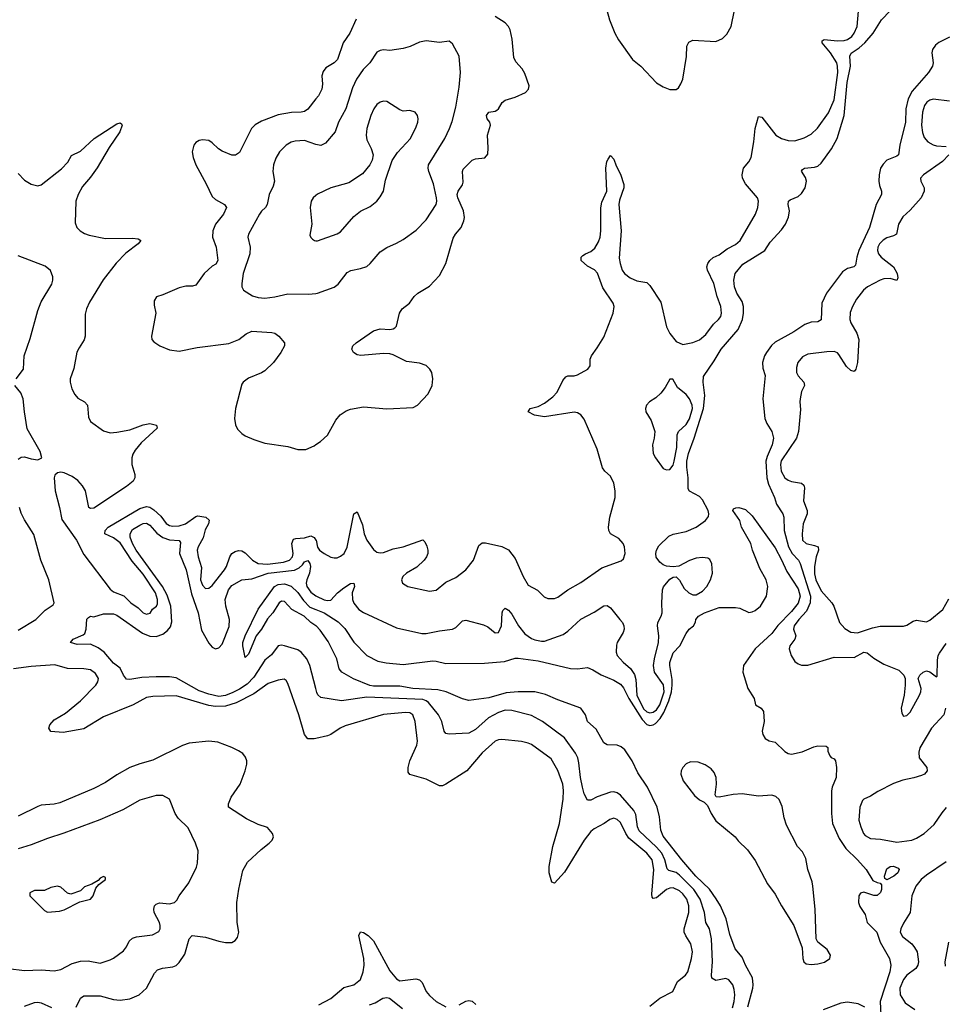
# Model space of a CAD drawing. Header units: inches. Extents: x 1834610 to 2027685, y 642842 to 774116.
# Tile 175 of 256: x 1858200 to 1863825, y 741912 to 747892. Entities that reach past the tile are written whole.
import ezdxf

# ---------------------------------------------------------------- set-up
doc = ezdxf.new("R2010")
doc.units = ezdxf.units.IN
doc.header["$MEASUREMENT"] = 0
doc.layers.add('B8754', color=7, linetype='Continuous')
doc.layers.add('B8764', color=7, linetype='Continuous')

msp = doc.modelspace()

# ---------------------------------------------------------------- linework, layer by layer
at = {"layer": 'B8754', "color": 5}
for points, elevation in [([(1860000, 747411.2), (1859950, 747348.2), (1859930, 747333.5), (1859911, 747329), (1859852.1, 747327.9), (1859770, 747312.9), (1859670, 747275), (1859630, 747253.6), (1859608.4, 747230), (1859534.7, 747085.3), (1859511.2, 747068.8), (1859489.8, 747069.8), (1859430, 747093.3), (1859407.3, 747107.3), (1859370, 747143.6), (1859350, 747156.9), (1859310, 747162.6), (1859290, 747158.3), (1859270, 747146.6), (1859258.4, 747130), (1859248.7, 747090), (1859254, 747054), (1859270.6, 747010), (1859334.1, 746894.1), (1859370, 746817.6), (1859390, 746800.2), (1859445.3, 746770), (1859455.8, 746750), (1859438.8, 746710), (1859390.2, 746650), (1859372.9, 746610), (1859372.4, 746570), (1859393.6, 746510), (1859404.9, 746430), (1859392.8, 746407.2), (1859370, 746394.8), (1859322, 746350), (1859270, 746279.7), (1859250, 746272.4), (1859210, 746274), (1859170, 746264), (1859070, 746220.8), (1859031.2, 746208.8), (1859016.7, 746183.3), (1859017.2, 746157.2), (1859026.7, 746110), (1859001.6, 745970), (1859003.8, 745950), (1859015.6, 745935.6), (1859051.8, 745911.8), (1859110, 745887), (1859170, 745878.3), (1859278.9, 745901.1), (1859470, 745925), (1859531.2, 745948.8), (1859576.2, 745983.8), (1859610, 745999.2), (1859732.7, 745992.7), (1859750, 745988.4), (1859774.9, 745970), (1859808.4, 745930), (1859808.7, 745910), (1859787.7, 745870), (1859742.4, 745810), (1859690, 745759), (1859670, 745746.5), (1859590, 745715.6), (1859557, 745690), (1859550, 745678), (1859511.9, 745530), (1859505.5, 745470), (1859511.3, 745431.3), (1859524.5, 745404.5), (1859550, 745377.6), (1859570, 745364.2), (1859622.2, 745342.2), (1859690, 745320.4), (1859830, 745300.4), (1859890, 745281.3), (1859938.6, 745281.4), (1859990, 745304.4), (1860000, 745311.3)], 620), ([(1858190, 746956.5), (1858230, 746917.4), (1858270, 746891.8), (1858310, 746882.6), (1858330, 746888.9), (1858455.1, 746984.9), (1858492.7, 747027.3), (1858514, 747066), (1858570, 747092.6), (1858652.4, 747170), (1858790, 747258.6), (1858810, 747265.5), (1858819.5, 747259.5), (1858822.4, 747250), (1858807.7, 747210), (1858744, 747116), (1858670, 746991.1), (1858630, 746934.5), (1858582.1, 746877.9), (1858555, 746830), (1858540.6, 746790), (1858537, 746657), (1858547.9, 746630), (1858567.2, 746610), (1858593.3, 746593.3), (1858622.6, 746582.6), (1858722.4, 746562.4), (1858884.8, 746564.8), (1858920, 746560), (1858937.1, 746550), (1858920.3, 746530), (1858845.8, 746474.2), (1858786.1, 746413.9), (1858707.5, 746312.5), (1858623.8, 746176.2), (1858605.3, 746134.7), (1858597.2, 746102.8), (1858598.9, 745970), (1858592.5, 745947.5), (1858560.6, 745899.4), (1858548.2, 745871.8), (1858530, 745772.7), (1858507.4, 745710), (1858505.8, 745690), (1858515.9, 745650), (1858534.5, 745614.5), (1858553.8, 745593.8), (1858593.7, 745570), (1858611.5, 745551.5), (1858617.3, 745477.3), (1858630.9, 745450.9), (1858710, 745395.4), (1858750, 745383.2), (1858790, 745387), (1858870, 745400.9), (1858951.3, 745431.3), (1858990, 745438.4), (1859030.8, 745430), (1859035.8, 745410), (1858937.8, 745322.2), (1858901.7, 745278.3), (1858887.1, 745252.9), (1858881.3, 745230), (1858882, 745190), (1858900.1, 745130), (1858899.8, 745110), (1858890.1, 745090), (1858850, 745056.2), (1858650, 744926.1), (1858630, 744923.7), (1858620.4, 744930), (1858600.3, 745030), (1858581.3, 745061.3), (1858552.9, 745092.9), (1858518.1, 745118.1), (1858470, 745140.3), (1858450, 745143.1), (1858430, 745139.7), (1858414.1, 745125.9), (1858409, 745110), (1858415.9, 745030), (1858442.8, 744930), (1858456.5, 744856.5), (1858544.6, 744730), (1858590, 744643.9), (1858750, 744433), (1858770, 744417.6), (1858832.3, 744392.3), (1858874.6, 744350), (1858919.7, 744319.7), (1858950.4, 744290), (1858970, 744281.5), (1858977.4, 744282.6), (1858992.3, 744287.7), (1859007.5, 744312.5), (1859030.6, 744329.4), (1859036.8, 744343.2), (1859037.8, 744370), (1859024.3, 744410), (1858950, 744524.2), (1858884.2, 744604.2), (1858810, 744713.8), (1858770, 744745.6), (1858718, 744770), (1858718.8, 744790), (1858737.5, 744810), (1858930, 744922.8), (1858970, 744935.7), (1858990, 744931.9), (1859015.4, 744915.4), (1859057.4, 744877.4), (1859091.1, 744831.1), (1859110, 744820.4), (1859130, 744815.8), (1859170, 744817.9), (1859208.5, 744830), (1859270, 744875), (1859282.3, 744877.7), (1859330.3, 744870), (1859352.1, 744852.1), (1859346.8, 744830), (1859326.5, 744793.5), (1859314.2, 744745.8), (1859283.8, 744690), (1859278.8, 744670), (1859283.8, 744630), (1859304, 744564), (1859299.5, 744490), (1859310, 744458), (1859330, 744436.9), (1859350, 744439), (1859370, 744455.3), (1859444.8, 744550), (1859456.8, 744570), (1859476.8, 744630), (1859489.8, 744650), (1859510, 744662.3), (1859530, 744667.8), (1859550, 744666), (1859570, 744654.7), (1859615.5, 744610), (1859649.7, 744589.7), (1859705.8, 744585.8), (1859803.2, 744596.8), (1859839.8, 744610), (1859857.3, 744630), (1859862, 744650), (1859853.1, 744710), (1859863.8, 744736.2), (1859878.2, 744741.8), (1859930, 744744), (1859970, 744757.2), (1859990, 744747.4), (1860000, 744731.7)], 580), ([(1860000, 747134.2), (1859930, 747158.2), (1859873.9, 747153.9), (1859850, 747147), (1859818.7, 747130), (1859779.6, 747090), (1859756.5, 747050), (1859742, 747010), (1859737.7, 746970), (1859747.4, 746910), (1859740, 746880), (1859716.5, 746830), (1859704.6, 746770), (1859694.4, 746750), (1859670, 746729.6), (1859656.5, 746710), (1859590.3, 746590), (1859587.2, 746570), (1859600.7, 746510), (1859599.3, 746470), (1859557.8, 746350), (1859549, 746290), (1859550.3, 746270), (1859559.3, 746250), (1859614.5, 746214.5), (1859650, 746203.6), (1859690, 746199.7), (1859750, 746209.3), (1859830, 746226), (1859954.8, 746225.2), (1860000, 746229.4)], 640), ([(1860000, 746824.4), (1859982.4, 746810), (1859970.4, 746790), (1859965.3, 746750), (1859975.5, 746650), (1859963.8, 746583.8), (1859968.3, 746568.3), (1859978.5, 746558.5), (1859990.6, 746550.6), (1860000, 746549.2)], 660), ([(1858177.8, 745710), (1858222.3, 745770), (1858228.1, 745850), (1858264.1, 745955.9), (1858310, 746125.5), (1858330, 746177.3), (1858394.8, 746285.2), (1858402.1, 746310), (1858402.4, 746330), (1858387.6, 746367.6), (1858355.7, 746395.7), (1858190, 746457.7)], 580), ([(1858190, 745222), (1858210, 745235.6), (1858230, 745236.2), (1858270, 745223.9), (1858310, 745218), (1858333.6, 745230), (1858324.4, 745270), (1858246.5, 745406.5), (1858229.1, 745510), (1858221.8, 745590), (1858206.4, 745626.4), (1858171, 745670)], 580), ([(1858190, 744184), (1858298, 744250), (1858354.6, 744305.4), (1858402.7, 744337.3), (1858409.6, 744350), (1858376.2, 744490), (1858328.2, 744610), (1858286.1, 744766.1), (1858230, 744855.1), (1858210, 744894.8), (1858198.7, 744930)], 580), ([(1860000, 743829.4), (1859962.5, 743970), (1859944.6, 744010), (1859910, 744049.8), (1859890, 744065.3), (1859810, 744089.8), (1859790, 744093.3), (1859770, 744089.7), (1859730, 744034), (1859690, 744001.5), (1859621.8, 743898.2), (1859582.8, 743857.2), (1859534.9, 743825.1), (1859494.9, 743805.1), (1859450, 743787.5), (1859410, 743782), (1859350, 743795.7), (1859290, 743815.9), (1859150, 743895.8), (1859110, 743900.8), (1859030, 743901.8), (1858942.2, 743897.8), (1858870, 743885.3), (1858850, 743887.4), (1858831, 743910), (1858810, 743953.7), (1858770, 743983.5), (1858712.4, 744050), (1858677.7, 744077.7), (1858630, 744099.4), (1858550, 744096.4), (1858509, 744110), (1858524.5, 744130), (1858585, 744155), (1858595.6, 744164.4), (1858605, 744190), (1858609, 744251), (1858618.3, 744261.7), (1858630, 744268.5), (1858650, 744266), (1858710, 744283.5), (1858770, 744282.9), (1858790, 744274.8), (1858945.8, 744165.8), (1858990, 744147.4), (1859030, 744145.1), (1859070, 744159.3), (1859098.7, 744181.3), (1859115.6, 744204.4), (1859124.4, 744235.6), (1859117.8, 744330), (1859096.2, 744396.2), (1859068.4, 744450), (1858907.3, 744670), (1858884.8, 744710), (1858871.9, 744750), (1858870.4, 744770), (1858885.4, 744794.6), (1858930, 744822.2), (1858950, 744831.2), (1858970, 744833.2), (1858990, 744820.9), (1859032.5, 744772.5), (1859070, 744747.5), (1859110, 744732), (1859169.3, 744729.3), (1859177.1, 744717.1), (1859172, 744650), (1859212.4, 744550), (1859244.8, 744404.8), (1859285.4, 744290), (1859304.8, 744184.8), (1859350, 744105.8), (1859370, 744081.1), (1859390, 744071.1), (1859410, 744078), (1859430, 744099.3), (1859472.7, 744207.3), (1859475.1, 744250), (1859452.5, 744330), (1859449.2, 744370), (1859469.1, 744430), (1859490, 744455), (1859550, 744490.8), (1859610, 744496.5), (1859708.9, 744531.1), (1859870.7, 744549.3), (1859898.1, 744561.9), (1859918.7, 744581.3), (1859930, 744599.7), (1859950, 744606.5), (1859963, 744590), (1859967.8, 744570), (1859960.3, 744530), (1859944.4, 744490), (1859941.5, 744470), (1859945.8, 744450), (1859970, 744414.2), (1860000, 744392.2)], 560), ([(1860000, 744211.3), (1859970, 744230.8), (1859928.7, 744268.7), (1859853.7, 744310), (1859810, 744358.9), (1859790, 744360.5), (1859777.1, 744350), (1859738, 744290), (1859706.7, 744253.3), (1859670, 744191.2), (1859637.7, 744150), (1859590, 744039.3), (1859570, 744019), (1859555.4, 744090), (1859556.4, 744110), (1859569.8, 744150), (1859648.4, 744311.6), (1859747.4, 744450), (1859770, 744462.6), (1859810, 744465.6), (1859850, 744451), (1859890, 744412.5), (1859924.4, 744364.4), (1859963.7, 744323.7), (1860000, 744309.4)], 540), ([(1860000, 743527.4), (1859990, 743525.1), (1859950, 743524.7), (1859929.8, 743549.8), (1859896.8, 743670), (1859830, 743861.2), (1859818.4, 743878.4), (1859806.5, 743886.5), (1859770, 743881.5), (1859710, 743860.2), (1859623, 743797), (1859516.1, 743743.9), (1859450, 743722.4), (1859390, 743719.9), (1859350, 743726.8), (1859150, 743785.2), (1859010, 743780.8), (1858970, 743774.5), (1858890, 743731.5), (1858710, 743657.4), (1858590, 743584.4), (1858463.3, 743563.3), (1858389.7, 743569.7), (1858377, 743590), (1858384.2, 743610), (1858410, 743638.9), (1858479.1, 743680.9), (1858570, 743754.2), (1858661.8, 743850), (1858675.4, 743870), (1858678, 743890), (1858660.4, 743920.4), (1858630, 743942.5), (1858590, 743949.8), (1858490, 743952), (1858413.2, 743973.2), (1858270, 743963.2), (1858163, 743950)], 580), ([(1858544.2, 741895.8), (1858569.7, 741950), (1858590, 741964.6), (1858690, 741963.8), (1858770, 741941.1), (1858810, 741936.8), (1858870, 741946), (1858926.6, 741970), (1858969.8, 742010), (1859019.3, 742100.7), (1859038.3, 742121.7), (1859067.3, 742132.7), (1859130, 742138.9), (1859150, 742148.8), (1859170, 742166.4), (1859202.7, 742217.3), (1859230.7, 742309.3), (1859249, 742331), (1859330, 742320.1), (1859410, 742294.7), (1859450, 742286.7), (1859490, 742288.5), (1859510, 742299.1), (1859523, 742317), (1859531.5, 742350), (1859521.3, 742410), (1859519.7, 742530), (1859531.4, 742611.4), (1859556, 742724), (1859583.7, 742776.3), (1859667, 742853), (1859715.1, 742890), (1859735.1, 742910), (1859742, 742930), (1859737, 742950), (1859705.3, 742985.3), (1859650, 743004), (1859578.2, 743038.2), (1859469.3, 743110), (1859469.5, 743130), (1859485.7, 743170), (1859539.2, 743250), (1859570.8, 743330), (1859580.8, 743370), (1859580.3, 743390), (1859572.9, 743412.9), (1859555.2, 743435.2), (1859530, 743452.4), (1859490, 743472.6), (1859403.5, 743503.5), (1859349.8, 743509.8), (1859230, 743497.1), (1859190, 743484.8), (1859010, 743394.8), (1858930, 743373.5), (1858868.8, 743351.2), (1858790, 743305.8), (1858721.7, 743258.3), (1858650, 743222.2), (1858443.6, 743136.4), (1858410, 743128.2), (1858330, 743120.7), (1858310, 743114.2), (1858190, 743054.8)], 620), ([(1858130.3, 742130.3), (1858230, 742117.7), (1858330, 742121.6), (1858410, 742114.7), (1858450, 742124.4), (1858519.7, 742160.3), (1858570, 742174.7), (1858615.4, 742175.4), (1858690, 742162), (1858750, 742182.3), (1858770, 742192), (1858830, 742236.3), (1858850, 742262), (1858865.3, 742294.7), (1858886.4, 742313.6), (1858910, 742321.3), (1859006.7, 742333.3), (1859045.3, 742354.7), (1859053.5, 742370), (1859054, 742390), (1859048.6, 742410), (1859016.8, 742470), (1859014.5, 742490), (1859019.7, 742510), (1859030, 742520.3), (1859050, 742527.9), (1859110, 742522.6), (1859141.6, 742530), (1859155.9, 742544.1), (1859170, 742570.4), (1859228.3, 742650), (1859275.3, 742744.7), (1859281.1, 742770), (1859283.8, 742843.8), (1859268.2, 742890), (1859223, 742983), (1859163.3, 743043.3), (1859144.2, 743070), (1859110, 743157.2), (1859070, 743180.9), (1859030, 743180.7), (1858930, 743151.5), (1858827.2, 743092.8), (1858686.5, 743033.5), (1858469.3, 742950.7), (1858370, 742919.2), (1858270, 742880.9), (1858190, 742856.1)], 640), ([(1858230, 741901.6), (1858290, 741923.5), (1858310, 741926.2), (1858330, 741921.6), (1858393.2, 741893.2)], 620)]:
    msp.add_lwpolyline(points, dxfattribs=dict(at, elevation=elevation))
at = {"layer": 'B8754', "color": 5, "elevation": 660}
msp.add_lwpolyline([(1858710, 742688), (1858690, 742679), (1858676, 742664), (1858639.1, 742640.9), (1858594, 742626), (1858570, 742602), (1858510, 742582), (1858490, 742588), (1858450, 742624), (1858430, 742629.3), (1858390, 742620.9), (1858350, 742602.7), (1858290, 742602.7), (1858261, 742590), (1858261, 742570), (1858350, 742481), (1858370, 742471), (1858442.7, 742477.3), (1858470, 742486.8), (1858565.6, 742534.4), (1858630, 742550.5), (1858647.3, 742570), (1858662.5, 742617.5), (1858680.2, 742639.8), (1858722, 742670), (1858722, 742682)], close=True, dxfattribs=at)
at = {"layer": 'B8764', "color": 5}
for points, elevation in [([(1861767.1, 747950), (1861783.5, 747890), (1861815.4, 747810), (1861839.3, 747770), (1861924.2, 747650), (1861973.7, 747610), (1862068.6, 747508.6), (1862110, 747483.1), (1862150, 747467), (1862190, 747467.3), (1862202.5, 747477.5), (1862218.3, 747501.7), (1862230, 747531.3), (1862252.5, 747667.5), (1862254.8, 747730), (1862265.2, 747754.8), (1862290, 747767.2), (1862430, 747758.9), (1862470, 747777.6), (1862496, 747804), (1862523.1, 747850), (1862543.1, 747950)], 620), ([(1860000, 744392.2), (1860003, 744390), (1860050, 744367.8), (1860070, 744363.6), (1860090, 744367.1), (1860131.3, 744410), (1860170, 744441.6), (1860210, 744466.7), (1860230, 744470.4), (1860235.3, 744450), (1860220.6, 744410), (1860222.5, 744370), (1860230, 744349), (1860260.8, 744310), (1860290, 744291.9), (1860490, 744198.2), (1860644.2, 744164.2), (1860670, 744163.2), (1860750, 744181), (1860830, 744190.2), (1860850, 744201.1), (1860890, 744241.1), (1860910, 744244.7), (1861017.6, 744217.6), (1861044.4, 744204.4), (1861090, 744168.2), (1861110, 744170.5), (1861127.1, 744210), (1861130.9, 744289.1), (1861136.2, 744303.8), (1861150, 744317.6), (1861170, 744304.9), (1861190, 744282.3), (1861230.2, 744210), (1861270, 744162.2), (1861310, 744133.8), (1861330, 744125.5), (1861370, 744116.6), (1861390, 744117.4), (1861502, 744158), (1861530, 744178.3), (1861610, 744251.8), (1861690, 744293), (1861750, 744332.8), (1861770, 744334.6), (1861790, 744318.9), (1861847.7, 744250), (1861863.6, 744230), (1861871.5, 744210), (1861872.6, 744190), (1861866.3, 744170), (1861830.2, 744110), (1861826, 744094), (1861824.6, 744050), (1861830.8, 744030.8), (1861867.2, 743990), (1861911.7, 743951.7), (1861935.6, 743915.6), (1861944.3, 743884.3), (1861950.7, 743790), (1861990, 743707.1), (1862010, 743688.4), (1862030, 743682.9), (1862050, 743686.1), (1862070, 743699.7), (1862090.8, 743730), (1862115.5, 743810), (1862111.3, 743851.3), (1862057, 743930), (1862051.3, 743970), (1862056.4, 744010), (1862081.8, 744110), (1862084.3, 744150), (1862074.7, 744210), (1862077.7, 744230), (1862098.8, 744270), (1862103.9, 744290), (1862101.1, 744350), (1862107, 744430), (1862112.6, 744447.4), (1862150, 744494.8), (1862170, 744506.8), (1862190, 744507.3), (1862210, 744487.7), (1862238, 744438), (1862265.2, 744410), (1862290, 744397.9), (1862310, 744398), (1862350, 744420.8), (1862375.2, 744450), (1862397.3, 744490), (1862410.8, 744530), (1862406.3, 744586.3), (1862393.1, 744613.1), (1862381.5, 744621.5), (1862350, 744625.1), (1862310, 744620.5), (1862270, 744607.8), (1862206.2, 744573.8), (1862170, 744569), (1862130, 744572.3), (1862110, 744580.4), (1862090, 744596.4), (1862068.5, 744628.5), (1862065.2, 744650), (1862069.3, 744670.7), (1862084, 744696), (1862144.7, 744755.3), (1862170, 744768.2), (1862250, 744783.2), (1862310, 744808.8), (1862367, 744850), (1862384.9, 744875.1), (1862387.5, 744890), (1862383.6, 744910), (1862350, 744975.8), (1862330, 744996), (1862270, 745027.6), (1862261.9, 745041.9), (1862262.1, 745110), (1862254, 745174), (1862254.4, 745210), (1862263.3, 745256.7), (1862298.1, 745350), (1862355.2, 745530), (1862362.7, 745610), (1862352.9, 745690), (1862355.5, 745724.5), (1862420.4, 745819.6), (1862461.5, 745890), (1862565.4, 746010), (1862592.2, 746070), (1862599, 746110), (1862598, 746150), (1862590, 746179.7), (1862557.5, 746230), (1862542.8, 746270), (1862539.4, 746310), (1862547.7, 746350), (1862594, 746406), (1862727.2, 746490), (1862759.4, 746540.6), (1862830, 746615.8), (1862853.5, 746650), (1862872.5, 746692.5), (1862877.2, 746730), (1862869.9, 746770.1), (1862871.1, 746790), (1862881.6, 746798.4), (1862930, 746817.6), (1862950, 746836.3), (1862972.6, 746870), (1862981.1, 746910), (1862974.1, 746934.1), (1862950, 746970.7), (1862957.5, 746982.5), (1862969.3, 746990), (1863030, 746995), (1863050, 747002.4), (1863070, 747019.4), (1863133.5, 747106.5), (1863166.8, 747170), (1863210.3, 747310), (1863228.3, 747510), (1863249, 747610), (1863243.6, 747670), (1863251.9, 747688.1), (1863300.2, 747719.8), (1863334.9, 747750), (1863385.2, 747810), (1863436.8, 747890), (1863490, 747944.7)], 560), ([(1860000, 744731.7), (1860001.1, 744730), (1860010, 744688.5), (1860022.8, 744670), (1860050, 744649.1), (1860090, 744627.4), (1860110, 744622.6), (1860130, 744624.2), (1860150, 744633.7), (1860171.1, 744650), (1860190, 744687.7), (1860229.8, 744890), (1860250, 744903), (1860283.4, 744823.4), (1860294, 744770), (1860310, 744730.3), (1860350, 744674.9), (1860370, 744658.9), (1860390, 744653.8), (1860410, 744656.5), (1860470, 744678.8), (1860530, 744690.3), (1860650, 744733.4), (1860661.6, 744721.6), (1860674.7, 744694.7), (1860680.4, 744670), (1860680.4, 744650), (1860672.2, 744630), (1860658.7, 744610), (1860613.1, 744566.9), (1860550.5, 744530), (1860528.2, 744510), (1860519.1, 744490), (1860526, 744470), (1860558, 744450), (1860690, 744420.5), (1860730, 744428), (1860790, 744476.4), (1860850, 744503.1), (1860911.8, 744550), (1860957, 744610), (1860990, 744698.8), (1861010, 744714), (1861030, 744714), (1861130, 744693), (1861170, 744673), (1861210, 744619.1), (1861258.7, 744510), (1861290, 744458), (1861347, 744427), (1861387.1, 744387.1), (1861410, 744376.3), (1861450, 744377.1), (1861470, 744384.9), (1861531.8, 744428.2), (1861610, 744474.3), (1861736.6, 744563.4), (1861855.1, 744604.9), (1861870, 744618), (1861878.7, 744650), (1861875.6, 744690), (1861867.1, 744710), (1861840.5, 744740.5), (1861790, 744769.7), (1861780.9, 744790), (1861778.8, 744810), (1861786.6, 744870), (1861818.5, 744990), (1861818.9, 745030), (1861810, 745077.6), (1861790, 745118.8), (1861755.6, 745150), (1861741.4, 745170), (1861710, 745284.2), (1861630, 745465.1), (1861610, 745492.6), (1861590, 745504.5), (1861570, 745508.2), (1861390, 745480.4), (1861328.7, 745490), (1861289.5, 745510), (1861301.2, 745530), (1861350, 745542.3), (1861390, 745563.5), (1861439.6, 745600.4), (1861465.7, 745630), (1861499.7, 745700.3), (1861518.3, 745721.7), (1861530, 745728.1), (1861570, 745729.2), (1861590, 745734.5), (1861652.8, 745770), (1861665.7, 745790), (1861666.8, 745830), (1861673.8, 745850), (1861710, 745898.3), (1861750, 745963.1), (1861806.6, 746110), (1861812.7, 746150), (1861805.4, 746170), (1861743.9, 746263.9), (1861711.6, 746351.6), (1861692.4, 746372.4), (1861650, 746395.6), (1861611.8, 746430), (1861612.3, 746450), (1861621.4, 746458.6), (1861637.2, 746470), (1861670, 746483.1), (1861695.1, 746504.9), (1861717.6, 746542.4), (1861726.9, 746570), (1861731.6, 746610), (1861730.6, 746749.4), (1861737, 746783), (1861767.3, 746850), (1861762, 746990), (1861768.3, 747030), (1861775.1, 747044.9), (1861790, 747066), (1861810, 747044.9), (1861824.2, 747004.2), (1861850, 746953), (1861870.1, 746890), (1861870.7, 746870), (1861844, 746796), (1861839.8, 746770), (1861854.4, 746610), (1861843.4, 746443.4), (1861847.9, 746410), (1861861.4, 746370), (1861874.7, 746350), (1861910, 746323.2), (1861950, 746306), (1862010, 746295.8), (1862030, 746277.1), (1862095.9, 746175.9), (1862130, 746026), (1862150, 745986.8), (1862190, 745937.3), (1862230, 745919.1), (1862290, 745930.4), (1862330, 745947), (1862370, 745979.5), (1862416.9, 746043.1), (1862446, 746070), (1862459.7, 746090), (1862465.4, 746110), (1862460.3, 746150), (1862438.5, 746210), (1862418.4, 746290), (1862379.7, 746370), (1862375.8, 746390), (1862380.5, 746410), (1862393, 746430), (1862413.2, 746446.8), (1862450, 746463.9), (1862499.8, 746500.2), (1862550, 746526), (1862578.8, 746550), (1862671.1, 746710), (1862686, 746750), (1862689.7, 746790), (1862682.6, 746810), (1862610, 746894), (1862592.5, 746930), (1862589.8, 746950.2), (1862598.9, 746990), (1862630.8, 747029.2), (1862644.9, 747055.1), (1862661.8, 747150), (1862670, 747230.8), (1862690, 747303.8), (1862710, 747300.3), (1862794.6, 747190), (1862830, 747169.3), (1862870, 747157.2), (1862910, 747155.2), (1862966.6, 747173.4), (1863010, 747196), (1863047.8, 747232.2), (1863114, 747326), (1863150, 747404.2), (1863170.9, 747570.9), (1863170, 747609), (1863164.4, 747630), (1863127.7, 747690), (1863075.6, 747750), (1863076.6, 747763.4), (1863089.2, 747770.8), (1863170, 747763.7), (1863210, 747765), (1863230, 747770.9), (1863255.9, 747790), (1863271.4, 747810), (1863289.9, 747850), (1863297, 747943)], 580), ([(1860000, 745311.3), (1860027, 745330), (1860070, 745368.2), (1860120.3, 745459.7), (1860147.6, 745492.4), (1860183.4, 745516.6), (1860210, 745526.6), (1860290, 745541.5), (1860430, 745527.8), (1860590, 745537.4), (1860618, 745550), (1860681.3, 745618.7), (1860706, 745670), (1860711.1, 745710), (1860703.5, 745750), (1860692.8, 745770), (1860670, 745791), (1860630, 745805.6), (1860550, 745814.8), (1860470, 745855.6), (1860450, 745861.5), (1860410, 745863.9), (1860272.3, 745852.3), (1860250, 745856), (1860229.2, 745870), (1860219, 745890), (1860224, 745910), (1860244, 745930), (1860350, 746002), (1860390, 746014), (1860450, 746010.5), (1860470, 746013.4), (1860479.7, 746020.3), (1860489.5, 746030.5), (1860507.3, 746110), (1860524.8, 746135.2), (1860569.4, 746170), (1860598, 746210), (1860619.3, 746230), (1860690, 746273), (1860750, 746337.3), (1860790, 746410.8), (1860834.3, 746565.7), (1860848, 746590), (1860882, 746630), (1860898.7, 746670), (1860902.2, 746690), (1860897, 746730), (1860861.8, 746810), (1860858.5, 746830), (1860865, 746850), (1860890.5, 746889.5), (1860894.6, 746905.4), (1860890.8, 746969.2), (1860895.8, 746984.2), (1860950, 747039), (1860970, 747046.7), (1861027.2, 747052.8), (1861044.5, 747075.5), (1861047.6, 747112.4), (1861043.1, 747190), (1861061.6, 747250), (1861057.2, 747270), (1861041.6, 747290), (1861036.2, 747310), (1861050, 747330.3), (1861090, 747335.5), (1861098.9, 747341.1), (1861110, 747350.7), (1861131, 747389), (1861150, 747402.4), (1861210, 747421.6), (1861274, 747450), (1861292.3, 747470), (1861295.1, 747490), (1861270, 747564), (1861253.3, 747593.3), (1861215.3, 747635.3), (1861201.7, 747661.7), (1861192.9, 747772.9), (1861179.6, 747830), (1861169.6, 747850), (1861150, 747871.6), (1861090, 747911.5)], 620), ([(1860244.9, 747895.1), (1860205.3, 747810), (1860165.2, 747750), (1860130.2, 747650), (1860110, 747629.7), (1860061.1, 747598.9), (1860043.8, 747576.2), (1860036.9, 747550), (1860040.8, 747499.2), (1860036.9, 747470), (1860014.9, 747430), (1860000, 747411.2)], 620), ([(1863850, 747785.7), (1863786.1, 747753.9), (1863763.9, 747736.1), (1863747.5, 747710), (1863742.8, 747690), (1863750.2, 747630), (1863746.4, 747610), (1863723.1, 747570), (1863622.5, 747457.5), (1863597.8, 747410), (1863584.1, 747350), (1863581.9, 747270), (1863549.1, 747130), (1863539.7, 747070), (1863530, 747062.3), (1863470, 747038.6), (1863446.1, 747013.9), (1863431.6, 746990), (1863422.4, 746950), (1863421.2, 746910), (1863424.3, 746884.3), (1863436.8, 746850), (1863436.3, 746830), (1863404.1, 746770), (1863364.6, 746630), (1863298.8, 746490), (1863286.7, 746450), (1863279, 746401), (1863269.1, 746390.9), (1863230, 746380.7), (1863199.4, 746360.6), (1863102, 746230), (1863075, 746170), (1863070, 746069.4), (1863050, 746056.3), (1863010, 746054.8), (1862970, 746039.8), (1862904.2, 745995.8), (1862790, 745933.1), (1862768, 745912), (1862737.2, 745870), (1862725.8, 745850), (1862713.8, 745810), (1862715.6, 745775.6), (1862729.4, 745730), (1862715.8, 745590), (1862727.7, 745470), (1862739.4, 745439.4), (1862770.1, 745390), (1862780.8, 745350), (1862773.3, 745310), (1862741.5, 745238.5), (1862734, 745210), (1862739.2, 745110), (1862750.1, 745070.1), (1862786.7, 744990), (1862798.5, 744950), (1862836.8, 744890), (1862844.1, 744870), (1862845.7, 744790), (1862871.9, 744690), (1862893.9, 744650), (1862931.6, 744610), (1862942.6, 744590), (1863005.3, 744390), (1863003.9, 744350), (1862981.1, 744298.9), (1862935, 744250), (1862906.7, 744210), (1862902.8, 744190), (1862916.5, 744150), (1862910.3, 744130), (1862879, 744090), (1862874.9, 744070), (1862887.7, 744030), (1862910, 743994.9), (1862930, 743979.3), (1862950, 743971), (1862990, 743970.9), (1863150, 744020.2), (1863270, 744019.3), (1863330, 744050.1), (1863350, 744046.9), (1863390, 744014), (1863450, 743978), (1863541.3, 743941.3), (1863571.6, 743910), (1863580.3, 743890), (1863581.3, 743850), (1863574.2, 743790), (1863555.8, 743710), (1863559.5, 743679.5), (1863570, 743662), (1863590, 743666.7), (1863610, 743687), (1863668.5, 743790), (1863676.4, 743810), (1863678, 743830), (1863659.7, 743890), (1863669.7, 743910), (1863690, 743928.8), (1863710, 743936.9), (1863731.2, 743931.2), (1863770, 743900.7), (1863774.9, 743905.1), (1863777, 744003), (1863782, 744030), (1863790, 744045.3), (1863830, 744103.1)], 560), ([(1860000, 746229.4), (1860009.7, 746230.3), (1860110, 746266.4), (1860135.2, 746284.8), (1860190, 746356.5), (1860211.9, 746368.1), (1860270, 746379.6), (1860310, 746392.9), (1860330, 746410.3), (1860390, 746481.7), (1860430, 746507.6), (1860490, 746534), (1860530, 746557.3), (1860610, 746614), (1860670, 746676.5), (1860729.8, 746770), (1860734, 746790), (1860733.6, 746810), (1860715, 746895), (1860685.3, 746970), (1860681.8, 746990), (1860685, 747010), (1860783.1, 747170), (1860810.9, 747230), (1860827.2, 747272.8), (1860850, 747361), (1860870, 747482), (1860879.1, 747570), (1860871.3, 747670), (1860830, 747745.2), (1860810, 747762), (1860750, 747752.3), (1860670, 747762.7), (1860630, 747756), (1860571.9, 747728.1), (1860530, 747715.6), (1860450, 747704.7), (1860410, 747708.3), (1860390, 747705.4), (1860370, 747693.7), (1860327.4, 747630), (1860288, 747590), (1860246, 747530), (1860222.7, 747477.3), (1860182.1, 747350), (1860136.5, 747270), (1860116.5, 747210), (1860058.7, 747141.3), (1860030, 747128.2), (1860010, 747130.8), (1860000, 747134.2)], 640), ([(1863850, 747396.8), (1863750, 747408.5), (1863730, 747403.1), (1863712.2, 747390), (1863698.5, 747370), (1863686.2, 747330), (1863679.7, 747250), (1863685.6, 747205.6), (1863696.9, 747176.9), (1863718.7, 747150), (1863750, 747131.3), (1863770, 747125.6), (1863830, 747120.8)], 580), ([(1860000, 746549.2), (1860010, 746547.7), (1860130, 746590.5), (1860150, 746603.8), (1860230, 746695.5), (1860271.4, 746728.6), (1860330, 746756.4), (1860369.6, 746790), (1860390, 746815.5), (1860409.8, 746850.2), (1860423.5, 746916.5), (1860464, 747036), (1860495.6, 747084.4), (1860574, 747170), (1860610, 747241), (1860619.5, 747270), (1860620.9, 747290), (1860618, 747310), (1860604, 747330), (1860570, 747339.5), (1860530, 747337), (1860510, 747344.5), (1860430, 747394.7), (1860410, 747397.6), (1860390, 747391.6), (1860370, 747376.2), (1860351.8, 747350), (1860334.3, 747310), (1860310.4, 747230), (1860306, 747190), (1860310, 747162), (1860335.5, 747110), (1860348, 747070), (1860342, 747038), (1860327.7, 747010), (1860283.8, 746956.2), (1860199.1, 746900.9), (1860090, 746869.7), (1860010, 746832.6), (1860000, 746824.4)], 660), ([(1863846.5, 747070), (1863808, 747030), (1863692.7, 746950), (1863673.4, 746930), (1863675.5, 746910), (1863696.9, 746870), (1863696.1, 746850), (1863677.2, 746810), (1863610, 746734), (1863566.6, 746693.4), (1863540.5, 746650), (1863527.1, 746590), (1863510, 746578), (1863470, 746567.3), (1863446.4, 746553.6), (1863424.6, 746530), (1863415, 746510), (1863411.9, 746490), (1863418.8, 746470), (1863434.7, 746450), (1863510.1, 746390.1), (1863532.5, 746350), (1863536.7, 746323.3), (1863530, 746308.3), (1863490, 746319.2), (1863450, 746317.1), (1863427.9, 746310), (1863351.6, 746270), (1863328, 746250), (1863284.7, 746195.3), (1863260.3, 746150), (1863247, 746113), (1863244.1, 746070), (1863251, 746050), (1863287.1, 745987.1), (1863298.1, 745950), (1863290.7, 745809.3), (1863281.7, 745770), (1863270, 745755.1), (1863250, 745761), (1863225, 745785), (1863178.3, 745858.3), (1863170, 745867.6), (1863150, 745876), (1863104.7, 745875.3), (1862990, 745859.7), (1862956.3, 745843.7), (1862928.7, 745810), (1862920.8, 745779.2), (1862919.6, 745750), (1862929.5, 745729.5), (1862965.3, 745690), (1862968.7, 745670), (1862950, 745634), (1862942, 745590), (1862939.5, 745570), (1862944.4, 745524.4), (1862932.6, 745390), (1862920.6, 745350), (1862828, 745212), (1862823.6, 745190), (1862827.2, 745150), (1862849.4, 745110), (1862870, 745094.5), (1862890, 745086.6), (1862950, 745076.9), (1862963.9, 745063.9), (1862968, 745048), (1862962, 744970), (1862984.7, 744910), (1862984.7, 744890), (1862961, 744830), (1862954.2, 744770), (1862957.2, 744730), (1862979.3, 744710), (1863030, 744699.4), (1863051.8, 744690), (1863053, 744670), (1863038.8, 744630), (1863030.1, 744570), (1863030, 744526), (1863036.9, 744490), (1863070, 744423.2), (1863134.7, 744350), (1863147.1, 744330), (1863182.3, 744230), (1863213.5, 744193.5), (1863250, 744171.3), (1863290, 744167.3), (1863381.4, 744198.6), (1863429.3, 744209.3), (1863570, 744207.7), (1863590, 744214.9), (1863630, 744239.5), (1863650, 744245.3), (1863710, 744235.8), (1863730, 744245.7), (1863809.7, 744310), (1863846.2, 744373.8)], 580), ([(1860000, 744309.4), (1860049.2, 744290), (1860135.4, 744235.4), (1860175.3, 744195.3), (1860230, 744111.8), (1860310, 744030.7), (1860376.4, 743996.4), (1860426.1, 743986.1), (1860530, 743976.2), (1860710, 743997.5), (1860730, 743996.9), (1860790, 743982.8), (1861024.5, 743984.5), (1861145.3, 743994.7), (1861210, 744014.6), (1861230, 744014.9), (1861350, 743998.8), (1861547.7, 743952.3), (1861589.8, 743950.2), (1861650, 743957.1), (1861683.4, 743943.4), (1861732.7, 743912.7), (1861810, 743881.3), (1861850, 743855.8), (1861870, 743833.8), (1861900.7, 743770), (1861981.8, 743641.8), (1862010, 743611.1), (1862030, 743605.4), (1862050, 743609.5), (1862062.5, 743617.5), (1862091.8, 743648.2), (1862114.8, 743685.2), (1862144, 743756), (1862159.7, 743810), (1862165.4, 743850), (1862164.2, 743884.2), (1862149.8, 743970), (1862151.2, 743988.8), (1862170, 744046.8), (1862212.3, 744090), (1862250, 744164.7), (1862269, 744190), (1862294, 744210), (1862306.6, 744233.4), (1862309.4, 744250), (1862325.2, 744270), (1862362, 744290), (1862450, 744321), (1862550, 744321), (1862576.9, 744316.9), (1862630, 744292), (1862650, 744296), (1862670, 744302.8), (1862701.2, 744330), (1862738, 744390), (1862745.2, 744450), (1862736, 744490), (1862698.3, 744558.3), (1862653.6, 744670), (1862643.6, 744710), (1862586, 744810), (1862576.2, 744850), (1862532.7, 744910), (1862538, 744922), (1862551.9, 744928.1), (1862570, 744928.5), (1862610, 744916.9), (1862650, 744878.9), (1862790, 744684.7), (1862830, 744611.3), (1862860.6, 744540.6), (1862930, 744434.7), (1862943.4, 744390), (1862930, 744347.9), (1862890, 744296.9), (1862807.1, 744212.9), (1862770, 744163.9), (1862668.1, 744070), (1862599.1, 743970), (1862594.8, 743930), (1862624, 743830), (1862662.8, 743770), (1862671, 743731), (1862704.7, 743710), (1862718.8, 743690), (1862722.8, 743630), (1862710.7, 743570), (1862714.8, 743550), (1862730, 743526.8), (1862753.2, 743513.2), (1862790, 743504), (1862850, 743446.8), (1862870, 743434.8), (1862888.9, 743431.1), (1862954.6, 743445.4), (1863024.7, 743475.3), (1863050, 743481), (1863099.6, 743479.6), (1863111.1, 743471.1), (1863111.3, 743450), (1863122, 743422), (1863131.1, 743411.1), (1863150, 743402), (1863158, 743390), (1863162.8, 743350), (1863160.7, 743290), (1863136.5, 743230), (1863132.4, 743207.6), (1863132.3, 743070), (1863138.4, 743010), (1863179.4, 742919.4), (1863219.2, 742859.2), (1863290, 742790.3), (1863343.2, 742730), (1863384.9, 742664.9), (1863410, 742651.3), (1863427.8, 742647.8), (1863437.2, 742637.2), (1863436.8, 742610), (1863430, 742591.5), (1863410, 742574), (1863390, 742572.2), (1863330, 742593.8), (1863310, 742587.4), (1863298.2, 742570), (1863297.7, 742530), (1863305.5, 742505.5), (1863337.1, 742457.1), (1863350.1, 742410), (1863408.8, 742350), (1863429.6, 742289.6), (1863484.7, 742190), (1863493.9, 742150), (1863488.2, 742110), (1863429.1, 741930), (1863432.7, 741847.3)], 540), ([(1862624.1, 741895.9), (1862654, 742010), (1862657, 742030), (1862653.2, 742073.2), (1862609.7, 742150), (1862590, 742199.5), (1862546.6, 742250), (1862515.6, 742335.6), (1862491.9, 742431.9), (1862457.5, 742510), (1862433, 742553), (1862390.7, 742610.7), (1862308.5, 742690), (1862222.5, 742790), (1862110, 742933.3), (1862096.4, 742970), (1862088.7, 743050), (1862073.5, 743110), (1862013.9, 743230), (1861957, 743317), (1861920.8, 743390), (1861877.1, 743457.1), (1861855.8, 743475.8), (1861830, 743485.7), (1861770, 743487.8), (1861750, 743499.6), (1861703.5, 743583.5), (1861649.6, 743630), (1861638, 743670), (1861609, 743710), (1861470, 743761), (1861394.6, 743794.6), (1861330.4, 743810.4), (1861230, 743810.3), (1861156.4, 743803.6), (1861050, 743772.8), (1860930, 743756.5), (1860890, 743767.7), (1860791.3, 743810), (1860741.5, 743821.5), (1860589.9, 743829.9), (1860510, 743843.4), (1860350, 743843.4), (1860327.5, 743847.5), (1860228.4, 743888.4), (1860158.3, 743930), (1860142.3, 743950), (1860127.9, 744010), (1860075.3, 744115.3), (1860025.2, 744185.2), (1860002, 744210), (1860000, 744211.3)], 540), ([(1862531.1, 741890), (1862541.3, 741930), (1862545, 741970), (1862541.9, 742001.9), (1862533.1, 742030), (1862510, 742061.2), (1862490, 742069), (1862430, 742057.2), (1862406.3, 742070), (1862403.1, 742090), (1862410.4, 742170.4), (1862404.7, 742310), (1862390.6, 742370.6), (1862369.9, 742410), (1862360.8, 742470), (1862334.3, 742550), (1862295.6, 742610), (1862210, 742697), (1862190, 742711.8), (1862144.8, 742724.8), (1862134.1, 742734.1), (1862119.4, 742790), (1862101.5, 742830), (1862070, 742865.7), (1861964.8, 742964.8), (1861953.8, 742990), (1861943.9, 743063.9), (1861932.5, 743090), (1861850, 743183.2), (1861830, 743196.8), (1861810, 743202.3), (1861790, 743201.1), (1861708.8, 743171.2), (1861670, 743151.9), (1861650, 743152.8), (1861630.6, 743190), (1861619.9, 743230), (1861607.9, 743290), (1861598.6, 743378.6), (1861590.6, 743410), (1861576.9, 743436.9), (1861510.9, 743530.9), (1861377.6, 743630), (1861310, 743666.1), (1861190, 743696.1), (1861150, 743697.7), (1861110, 743683.4), (1861048.8, 743651.2), (1860970, 743582), (1860930, 743559.3), (1860810, 743552.3), (1860790, 743556.3), (1860779.7, 743570), (1860765.8, 743630), (1860743.9, 743670), (1860684.7, 743744.7), (1860670, 743756), (1860650, 743763), (1860310, 743777), (1860155.4, 743755.4), (1860030, 743776), (1860012.2, 743792.2), (1860006.2, 743806.2), (1860000, 743829.4)], 560), ([(1863826.1, 743710), (1863814.8, 743670), (1863740.6, 743590), (1863669.3, 743470), (1863663.9, 743443.9), (1863666.5, 743410), (1863713, 743350), (1863713.4, 743330), (1863697.3, 743310), (1863679, 743301), (1863633.2, 743286.8), (1863566.1, 743273.9), (1863510, 743252.7), (1863415.1, 743204.9), (1863370, 743176.3), (1863330, 743158.4), (1863321.6, 743150), (1863305.3, 743110), (1863299.3, 743030), (1863310.7, 742989.3), (1863327, 742950), (1863337.3, 742937.3), (1863370, 742919.6), (1863430, 742916), (1863530, 742897.1), (1863621.2, 742910), (1863650, 742921.6), (1863696.5, 742950), (1863756.4, 743003.6), (1863804.4, 743075.6), (1863832.6, 743107.4)], 560), ([(1862030, 741901.6), (1862089.4, 741950), (1862169.6, 741990), (1862197.7, 742050), (1862246.3, 742090), (1862259.7, 742110), (1862283.1, 742190), (1862287.4, 742230), (1862278.9, 742278.9), (1862247.2, 742327.2), (1862238.5, 742350), (1862237.8, 742370), (1862267, 742470), (1862265.3, 742510), (1862253.2, 742550), (1862230, 742584.1), (1862210, 742601.9), (1862170, 742620.2), (1862150, 742618.5), (1862130, 742609.2), (1862070, 742559.4), (1862050, 742554.7), (1862043.3, 742563.3), (1862041.8, 742581.8), (1862054.3, 742730), (1862042.6, 742790), (1862011.3, 742830), (1861901.9, 742921.9), (1861882.5, 742950), (1861850, 743015.5), (1861830, 743035), (1861810, 743042), (1861785.9, 743034.1), (1861751.7, 743010), (1861690, 742978.7), (1861670, 742962.2), (1861630.1, 742910), (1861510, 742715.6), (1861450, 742647), (1861434.2, 742654.2), (1861416.8, 742710), (1861416.8, 742750), (1861438.9, 742870), (1861481, 743010), (1861501.9, 743158.1), (1861504.3, 743210), (1861500.5, 743250), (1861470, 743331.3), (1861430, 743402.6), (1861310, 743489.7), (1861290, 743498.2), (1861250, 743507.4), (1861130, 743519.7), (1861110, 743518), (1861090, 743509.8), (1861010, 743440.3), (1860916.5, 743330), (1860790, 743249.7), (1860770, 743239.7), (1860750, 743239.7), (1860670, 743279.3), (1860570, 743308.5), (1860561, 743321), (1860559.8, 743350), (1860569.9, 743390.1), (1860613.8, 743486.2), (1860617.7, 743510), (1860602.4, 743630), (1860589.7, 743670), (1860570, 743681.6), (1860544.4, 743684.4), (1860410, 743671.7), (1860177.3, 743602.7), (1860148, 743590), (1860090, 743551.1), (1860070, 743543.5), (1860000, 743527.4)], 580), ([(1863830, 742778), (1863710, 742697), (1863678.5, 742670), (1863645.5, 742630), (1863621.7, 742570), (1863610.3, 742470), (1863570, 742404.5), (1863554.3, 742370), (1863550.3, 742350), (1863563.9, 742323.9), (1863620.1, 742280.1), (1863638, 742258), (1863653.7, 742230), (1863660.6, 742170), (1863657.2, 742150), (1863645.2, 742130), (1863591.3, 742090), (1863570, 742062.7), (1863548.2, 742010), (1863550.1, 741970.1), (1863581.1, 741921.1), (1863640, 741880)], 560), ([(1860018.4, 741910), (1860090, 741948.4), (1860170, 742013.6), (1860230, 742031.5), (1860270, 742062.4), (1860287.8, 742110), (1860293.6, 742150), (1860290.5, 742190.5), (1860261.3, 742330), (1860270, 742352.7), (1860290, 742348.5), (1860318.4, 742330), (1860350, 742298.7), (1860450, 742115.3), (1860490, 742066.4), (1860510, 742055.3), (1860607.8, 742067.8), (1860630, 742060.3), (1860644.8, 742044.8), (1860670, 741990.5), (1860690, 741965.7), (1860730.4, 741930), (1860790, 741896.9)], 580), ([(1863844, 742290), (1863821.5, 742170), (1863824.6, 742144.6)], 580), ([(1860326, 741910), (1860359.2, 741920.8), (1860407, 741950), (1860430, 741953.7), (1860446.8, 741950), (1860526, 741886)], 560), ([(1860870, 741908.5), (1860910, 741930.4), (1860930, 741934.9), (1860950, 741930.6), (1860971.6, 741911.6)], 580), ([(1863334.7, 741894.7), (1863295.7, 741915.7), (1863230, 741924.8), (1863190, 741918.5), (1863081.7, 741878.3)], 540)]:
    msp.add_lwpolyline(points, dxfattribs=dict(at, elevation=elevation))
for points, elevation in [([(1862150, 745708.7), (1862122, 745658), (1862096.1, 745623.9), (1862065.3, 745594.7), (1862027.7, 745570), (1862008, 745550), (1862002, 745530), (1862004.9, 745510), (1862037.5, 745457.5), (1862059, 745390), (1862054.9, 745350), (1862044.4, 745310), (1862050, 745257.3), (1862064, 745230), (1862110, 745166.4), (1862130, 745157.1), (1862150, 745159.3), (1862170, 745185.5), (1862177.7, 745210), (1862193.6, 745293.6), (1862195.4, 745370), (1862204.2, 745390), (1862250, 745434), (1862270, 745467.2), (1862288.8, 745530), (1862285.6, 745550), (1862269.7, 745590), (1862250, 745614.7), (1862197.2, 745657.2), (1862168.4, 745708.4)], 580), ([(1862276, 743384), (1862250, 743372.3), (1862228.8, 743351.2), (1862219.4, 743330), (1862217, 743310), (1862232.1, 743270), (1862301, 743181), (1862330, 743154.7), (1862358.9, 743138.9), (1862379.9, 743119.9), (1862401.1, 743070), (1862430, 743026), (1862547.3, 742930), (1862565.7, 742905.7), (1862621.6, 742850), (1862670, 742784.9), (1862744.5, 742644.5), (1862790, 742582), (1862828.8, 742510), (1862904.7, 742390), (1862954.2, 742254.2), (1862958.6, 742190), (1862964.2, 742170), (1862978.9, 742158.9), (1863010, 742154), (1863050, 742157.6), (1863090, 742168.8), (1863123.5, 742190), (1863127.4, 742210), (1863105.8, 742245.8), (1863050.8, 742290), (1863040.7, 742310), (1863033.9, 742490), (1863020.2, 742630), (1863015.7, 742655.7), (1862988.7, 742730), (1862976.9, 742796.9), (1862957.5, 742837.5), (1862927.3, 742870), (1862859.1, 742999.1), (1862845.3, 743045.3), (1862832.8, 743112.8), (1862815.9, 743155.9), (1862794.9, 743174.9), (1862770, 743182.5), (1862690, 743175.5), (1862590, 743189.8), (1862534.6, 743185.4), (1862449.6, 743169.6), (1862432.7, 743172.7), (1862425.1, 743185.1), (1862434, 743250), (1862432.6, 743290), (1862420.7, 743320.7), (1862402.2, 743342.2), (1862365.5, 743365.5), (1862321.8, 743381.8)], 540), ([(1863470, 742668.6), (1863456.6, 742676.6), (1863454.3, 742690), (1863470, 742735.6), (1863490, 742748.8), (1863510, 742751), (1863538, 742738), (1863543.8, 742730), (1863536.5, 742710), (1863512, 742690)], 540)]:
    msp.add_lwpolyline(points, close=True, dxfattribs=dict(at, elevation=elevation))

doc.saveas('drawing.dxf')
